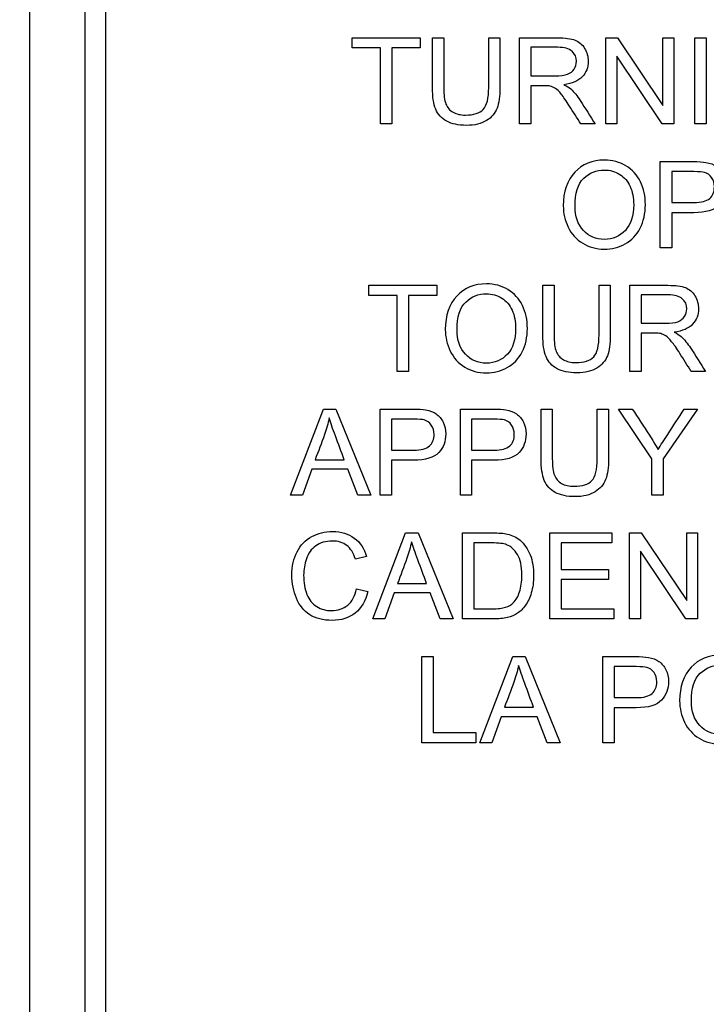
# Model space of a CAD drawing. Header units: inches. Extents: x 2 to 538, y -2 to 358.
# Tile 45 of 121: x 184.622 to 185.393, y 187.053 to 188.159. Entities that reach past the tile are written whole.
import ezdxf
from ezdxf.enums import TextEntityAlignment as Align
from ezdxf.lldxf.tags import DXFTag

# ---------------------------------------------------------------- set-up
doc = ezdxf.new("R2010")
doc.units = ezdxf.units.IN
doc.header["$MEASUREMENT"] = 0
for name, color, linetype in [('Default', 7, 'Continuous'), ('DV1_Default', 7, 'Continuous'), ('LAB20180', 7, 'Continuous')]:
    doc.layers.add(name, color=color, linetype=linetype)
doc.styles.add('SEACAD_Times_New_Roman', font='times.ttf')
tags = doc.linetypes.add('HIDDEN2', pattern=[0.1875, 0.125, -0.0625]).pattern_tags.tags
tags[6:7] = [DXFTag(74, 4), DXFTag(75, 0), DXFTag(340, '0'), DXFTag(46, 0.0), DXFTag(50, 0.0), DXFTag(44, 0.0), DXFTag(45, 0.0)]
tags[4:5] = [DXFTag(74, 4), DXFTag(75, 0), DXFTag(340, '0'), DXFTag(46, 0.0), DXFTag(50, 0.0), DXFTag(44, 0.0), DXFTag(45, 0.0)]
doc.dimstyles.new('HAMMOND_(STH_-_540x360)', dxfattribs={"dimtxt": 2, "dimasz": 2.5, "dimexe": 1, "dimexo": 1, "dimgap": 0.5, "dimtad": 0, "dimtih": 1, "dimtoh": 1, "dimzin": 0, "dimdsep": 46, "dimtxsty": 'SEACAD_Times_New_Roman', "dimblk1": '_SE_FILLED', "dimblk2": '_SE_FILLED', "dimsah": 1, "dimcen": 1, "dimadec": 0, "dimazin": 0, "dimtfac": 0.8, "dimtofl": 0, "dimtmove": 1, "dimatfit": 3, "dimfxl": 1, "dimtolj": 1, "dimtzin": 0, "dimarcsym": 0})

# ---------------------------------------------------------------- blocks, each defined once
blk = doc.blocks.new('SE')
at = {"layer": 'DV1_Default', "color": 7, "linetype": 'HIDDEN2'}
blk.add_line((184.6324, 219.5533), (184.6324, 183.8865), dxfattribs=at)
at = {"layer": 'LAB20180', "color": 7, "linetype": 'Continuous'}
for p, q in [((184.6324, 189.1365), (184.6324, 185.3865)), ((184.6949, 188.9485), (184.6949, 185.5745)), ((184.7179, 188.9485), (184.7179, 185.5745)), ((184.995, 188.1277), (184.995, 188.1391)), ((184.995, 188.1391), (185.0713, 188.1391)), ((185.0713, 188.1391), (185.0713, 188.1277)), ((185.0852, 188.1391), (185.0979, 188.1391)), ((185.1483, 188.1391), (185.161, 188.1391)), ((185.1829, 188.0423), (185.1829, 188.1391)), ((185.2798, 188.0423), (185.2798, 188.1391)), ((185.2798, 188.1391), (185.293, 188.1391)), ((185.293, 188.1391), (185.3441, 188.063)), ((185.3441, 188.063), (185.3441, 188.1391)), ((185.3441, 188.1391), (185.3564, 188.1391)), ((185.3564, 188.1391), (185.3564, 188.0423)), ((185.3798, 188.0423), (185.3798, 188.1391)), ((185.3798, 188.1391), (185.3925, 188.1391)), ((185.3925, 188.1391), (185.3925, 188.0423)), ((185.0268, 188.1277), (184.995, 188.1277)), ((185.0268, 188.0423), (185.0268, 188.1277)), ((185.0713, 188.1277), (185.0395, 188.1277)), ((185.0395, 188.1277), (185.0395, 188.0423)), ((185.1955, 188.1284), (185.1955, 188.0964)), ((185.3433, 188.0423), (185.2921, 188.1184)), ((185.2921, 188.1184), (185.2921, 188.0423)), ((185.1955, 188.0852), (185.1955, 188.0423)), ((185.0395, 188.0423), (185.0268, 188.0423)), ((185.1955, 188.0423), (185.1829, 188.0423)), ((185.2679, 188.0423), (185.2519, 188.0423)), ((185.2921, 188.0423), (185.2798, 188.0423)), ((185.3564, 188.0423), (185.3433, 188.0423)), ((185.3925, 188.0423), (185.3798, 188.0423)), ((185.3411, 187.9033), (185.3411, 188.0001)), ((185.3539, 187.9887), (185.3539, 187.954)), ((185.3539, 187.9426), (185.3539, 187.9033)), ((185.3539, 187.9033), (185.3411, 187.9033)), ((185.0137, 187.8496), (185.0137, 187.861)), ((185.0137, 187.861), (185.0901, 187.861)), ((185.0901, 187.861), (185.0901, 187.8496)), ((185.2091, 187.861), (185.2218, 187.861)), ((185.2723, 187.861), (185.2849, 187.861)), ((185.3068, 187.7643), (185.3068, 187.861)), ((185.0455, 187.8496), (185.0137, 187.8496)), ((185.0455, 187.7643), (185.0455, 187.8496)), ((185.0901, 187.8496), (185.0583, 187.8496)), ((185.0583, 187.8496), (185.0583, 187.7643)), ((185.3195, 187.8503), (185.3195, 187.8183)), ((185.3195, 187.8072), (185.3195, 187.7643)), ((185.0583, 187.7643), (185.0455, 187.7643)), ((185.3195, 187.7643), (185.3068, 187.7643)), ((185.3918, 187.7643), (185.3758, 187.7643)), ((184.9256, 187.6252), (184.9626, 187.722)), ((184.9626, 187.722), (184.9767, 187.722)), ((184.9767, 187.722), (185.0159, 187.6252)), ((185.0263, 187.6252), (185.0263, 187.722)), ((185.1165, 187.6252), (185.1165, 187.722)), ((185.2071, 187.722), (185.2198, 187.722)), ((185.2703, 187.722), (185.283, 187.722)), ((185.3316, 187.6662), (185.2943, 187.722)), ((185.2943, 187.722), (185.3096, 187.722)), ((185.3829, 187.722), (185.3443, 187.6662)), ((185.368, 187.722), (185.3829, 187.722)), ((185.039, 187.7106), (185.039, 187.6759)), ((185.1292, 187.7106), (185.1292, 187.6759)), ((184.9534, 187.665), (184.9861, 187.665)), ((185.039, 187.6645), (185.039, 187.6252)), ((185.1292, 187.6645), (185.1292, 187.6252)), ((185.3316, 187.6252), (185.3316, 187.6662)), ((185.3443, 187.6662), (185.3443, 187.6252)), ((184.9495, 187.6545), (184.9391, 187.6252)), ((184.9902, 187.6545), (184.9495, 187.6545)), ((185.0013, 187.6252), (184.9902, 187.6545)), ((184.9391, 187.6252), (184.9256, 187.6252)), ((185.0159, 187.6252), (185.0013, 187.6252)), ((185.039, 187.6252), (185.0263, 187.6252)), ((185.1292, 187.6252), (185.1165, 187.6252)), ((185.3443, 187.6252), (185.3316, 187.6252)), ((185.0181, 187.4862), (185.055, 187.5829)), ((185.055, 187.5829), (185.0692, 187.5829)), ((185.0692, 187.5829), (185.1084, 187.4862)), ((185.1188, 187.4862), (185.1188, 187.5829)), ((185.217, 187.4862), (185.217, 187.5829)), ((185.217, 187.5829), (185.2867, 187.5829)), ((185.2867, 187.5829), (185.2867, 187.5716)), ((185.3064, 187.4862), (185.3064, 187.5829)), ((185.3064, 187.5829), (185.3196, 187.5829)), ((185.3196, 187.5829), (185.3707, 187.5069)), ((185.3707, 187.5069), (185.3707, 187.5829)), ((185.3707, 187.5829), (185.383, 187.5829)), ((185.383, 187.5829), (185.383, 187.4862)), ((185.1315, 187.5716), (185.1315, 187.4976)), ((185.2867, 187.5716), (185.2297, 187.5716)), ((185.2297, 187.5716), (185.2297, 187.5419)), ((185.3698, 187.4862), (185.3187, 187.5623)), ((185.3187, 187.5623), (185.3187, 187.4862)), ((185.0112, 187.5564), (184.9986, 187.5534)), ((185.2297, 187.5419), (185.283, 187.5419)), ((185.283, 187.5419), (185.283, 187.5305)), ((185.283, 187.5305), (185.2297, 187.5305)), ((185.2297, 187.5305), (185.2297, 187.4976)), ((185, 187.5201), (185.0127, 187.5169)), ((185.042, 187.5155), (185.0316, 187.4862)), ((185.0827, 187.5155), (185.042, 187.5155)), ((185.0459, 187.526), (185.0786, 187.526)), ((185.0939, 187.4862), (185.0827, 187.5155)), ((185.2297, 187.4976), (185.289, 187.4976)), ((185.289, 187.4976), (185.289, 187.4862)), ((185.0316, 187.4862), (185.0181, 187.4862)), ((185.1084, 187.4862), (185.0939, 187.4862)), ((185.289, 187.4862), (185.217, 187.4862)), ((185.3187, 187.4862), (185.3064, 187.4862)), ((185.383, 187.4862), (185.3698, 187.4862)), ((185.0732, 187.3471), (185.0732, 187.4439)), ((185.0732, 187.4439), (185.0859, 187.4439)), ((185.0859, 187.4439), (185.0859, 187.3585)), ((185.1384, 187.3471), (185.1753, 187.4439)), ((185.1753, 187.4439), (185.1894, 187.4439)), ((185.1894, 187.4439), (185.2286, 187.3471)), ((185.2765, 187.3471), (185.2765, 187.4439)), ((185.2892, 187.4326), (185.2892, 187.3978)), ((185.166, 187.3869), (185.1988, 187.3869)), ((185.2892, 187.3865), (185.2892, 187.3471)), ((185.1622, 187.3764), (185.1518, 187.3471)), ((185.2029, 187.3764), (185.1622, 187.3764)), ((185.214, 187.3471), (185.2029, 187.3764)), ((185.0859, 187.3585), (185.1337, 187.3585)), ((185.1337, 187.3585), (185.1337, 187.3471)), ((185.1337, 187.3471), (185.0732, 187.3471)), ((185.1518, 187.3471), (185.1384, 187.3471)), ((185.2286, 187.3471), (185.214, 187.3471)), ((185.2892, 187.3471), (185.2765, 187.3471))]:
    blk.add_line(p, q, dxfattribs=at)
for points, knots in [([(185.161, 188.1391), (185.161, 188.1204), (185.161, 188.1018), (185.161, 188.0832), (185.161, 188.0735), (185.1599, 188.0657), (185.1577, 188.06), (185.1556, 188.0543), (185.1516, 188.0496), (185.1458, 188.0461), (185.1401, 188.0426), (185.1326, 188.0407), (185.1143, 188.0407), (185.1069, 188.0423), (185.0954, 188.0485), (185.0913, 188.053), (185.0864, 188.0648), (185.0852, 188.0729), (185.0852, 188.0832), (185.0852, 188.1018), (185.0852, 188.1204), (185.0852, 188.1391)], [0, 0, 0, 0, 0.229371, 0.229371, 0.229371, 0.325955, 0.325955, 0.325955, 0.402498, 0.402498, 0.402498, 0.496979, 0.496979, 0.588202, 0.588202, 0.679426, 0.679426, 0.770649, 0.770649, 0.770649, 1, 1, 1, 1]), ([(185.161, 188.1391), (185.161, 188.1204), (185.161, 188.1018), (185.161, 188.0832), (185.161, 188.0735), (185.1599, 188.0657), (185.1577, 188.06), (185.1556, 188.0543), (185.1516, 188.0496), (185.1458, 188.0461), (185.1401, 188.0426), (185.1326, 188.0407), (185.1143, 188.0407), (185.1069, 188.0423), (185.0954, 188.0485), (185.0913, 188.053), (185.0864, 188.0648), (185.0852, 188.0729), (185.0852, 188.0832), (185.0852, 188.1018), (185.0852, 188.1204), (185.0852, 188.1391)], [0, 0, 0, 0, 0.229371, 0.229371, 0.229371, 0.325955, 0.325955, 0.325955, 0.402498, 0.402498, 0.402498, 0.496979, 0.496979, 0.588202, 0.588202, 0.679426, 0.679426, 0.770649, 0.770649, 0.770649, 1, 1, 1, 1]), ([(185.0979, 188.1391), (185.0979, 188.1205), (185.0979, 188.1019), (185.0979, 188.0833), (185.0979, 188.0749), (185.0987, 188.0687), (185.1018, 188.0607), (185.1044, 188.0577), (185.1083, 188.0555), (185.1121, 188.0533), (185.1167, 188.0523), (185.1316, 188.0523), (185.1383, 188.0544), (185.1423, 188.0587), (185.1463, 188.063), (185.1483, 188.0711), (185.1483, 188.0833), (185.1483, 188.1019), (185.1483, 188.1205), (185.1483, 188.1391)], [0, 0, 0, 0, 0.272206, 0.272206, 0.272206, 0.348704, 0.348704, 0.425203, 0.425203, 0.425203, 0.490104, 0.490104, 0.601582, 0.601582, 0.601582, 0.727853, 0.727853, 0.727853, 1, 1, 1, 1]), ([(185.0979, 188.1391), (185.0979, 188.1205), (185.0979, 188.1019), (185.0979, 188.0833), (185.0979, 188.0749), (185.0987, 188.0687), (185.1018, 188.0607), (185.1044, 188.0577), (185.1083, 188.0555), (185.1121, 188.0533), (185.1167, 188.0523), (185.1316, 188.0523), (185.1383, 188.0544), (185.1423, 188.0587), (185.1463, 188.063), (185.1483, 188.0711), (185.1483, 188.0833), (185.1483, 188.1019), (185.1483, 188.1205), (185.1483, 188.1391)], [0, 0, 0, 0, 0.272206, 0.272206, 0.272206, 0.348704, 0.348704, 0.425203, 0.425203, 0.425203, 0.490104, 0.490104, 0.601582, 0.601582, 0.601582, 0.727853, 0.727853, 0.727853, 1, 1, 1, 1]), ([(185.1829, 188.1391), (185.1971, 188.1391), (185.2114, 188.1391), (185.2256, 188.1391), (185.2342, 188.1391), (185.2408, 188.1382), (185.2453, 188.1364), (185.2498, 188.1347), (185.2534, 188.1317), (185.2561, 188.1272), (185.2587, 188.1229), (185.2601, 188.118), (185.2601, 188.1058), (185.2579, 188.1001), (185.249, 188.0907), (185.2421, 188.0876), (185.2328, 188.0864)], [0, 0, 0, 0, 0.31817, 0.31817, 0.31817, 0.466864, 0.466864, 0.466864, 0.574209, 0.574209, 0.574209, 0.693201, 0.693201, 0.846601, 0.846601, 1, 1, 1, 1]), ([(185.1955, 188.0964), (185.2047, 188.0964), (185.2139, 188.0964), (185.223, 188.0964), (185.2289, 188.0964), (185.2335, 188.097), (185.2368, 188.0982), (185.2401, 188.0994), (185.2426, 188.1013), (185.2443, 188.104), (185.2461, 188.1066), (185.2469, 188.1095), (185.2469, 188.1172), (185.2453, 188.121), (185.2419, 188.1239), (185.2386, 188.1269), (185.2333, 188.1284), (185.2261, 188.1284), (185.2159, 188.1284), (185.2057, 188.1284), (185.1955, 188.1284)], [0, 0, 0, 0, 0.228444, 0.228444, 0.228444, 0.344459, 0.344459, 0.344459, 0.42483, 0.42483, 0.42483, 0.499128, 0.499128, 0.606785, 0.606785, 0.606785, 0.745919, 0.745919, 0.745919, 1, 1, 1, 1]), ([(185.2519, 188.0423), (185.2476, 188.049), (185.2433, 188.0557), (185.2391, 188.0624), (185.2354, 188.0683), (185.2322, 188.0727), (185.2299, 188.0758), (185.2275, 188.0789), (185.2253, 188.081), (185.2214, 188.0834), (185.2195, 188.0843), (185.2175, 188.0848), (185.2161, 188.0852), (185.2137, 188.0852), (185.2104, 188.0852), (185.2055, 188.0852), (185.2005, 188.0852), (185.1955, 188.0852)], [0, 0, 0, 0, 0.307386, 0.307386, 0.307386, 0.515959, 0.515959, 0.515959, 0.616495, 0.616495, 0.717031, 0.717031, 0.717031, 0.808506, 0.808506, 0.808506, 1, 1, 1, 1]), ([(185.2328, 188.0864), (185.2362, 188.0847), (185.2387, 188.0831), (185.2405, 188.0816), (185.2444, 188.0783), (185.2478, 188.0738), (185.2511, 188.0686), (185.2567, 188.0599), (185.2623, 188.0511), (185.2679, 188.0423)], [0, 0, 0, 0, 0.159942, 0.159942, 0.159942, 0.453508, 0.453508, 0.453508, 1, 1, 1, 1]), ([(185.2321, 187.9503), (185.2321, 187.9664), (185.2364, 187.9789), (185.245, 187.988), (185.2536, 187.9971), (185.2647, 188.0016), (185.2783, 188.0017), (185.2872, 188.0017), (185.2952, 187.9995), (185.3095, 187.991), (185.315, 187.985), (185.3225, 187.9698), (185.3243, 187.9612), (185.3243, 187.9417), (185.3223, 187.9329), (185.3145, 187.9174), (185.3089, 187.9116), (185.3017, 187.9077), (185.2944, 187.9037), (185.2866, 187.9017), (185.2691, 187.9017), (185.261, 187.9039), (185.2539, 187.9082), (185.2467, 187.9126), (185.2413, 187.9187), (185.234, 187.9339), (185.2321, 187.9419), (185.2321, 187.9503)], [0, 0, 0, 0, 0.13347, 0.13347, 0.13347, 0.254653, 0.254653, 0.254653, 0.33796, 0.33796, 0.421266, 0.421266, 0.504572, 0.504572, 0.589544, 0.589544, 0.674517, 0.674517, 0.674517, 0.75295, 0.75295, 0.838021, 0.838021, 0.838021, 0.91901, 0.91901, 1, 1, 1, 1]), ([(185.3411, 188.0001), (185.3533, 188.0001), (185.3655, 188.0001), (185.3776, 188.0001), (185.384, 188.0001), (185.389, 187.9997), (185.3923, 187.9991), (185.3971, 187.9982), (185.4011, 187.9968), (185.4043, 187.9946), (185.4075, 187.9924), (185.4101, 187.9892), (185.412, 187.9852), (185.414, 187.9812), (185.415, 187.9768), (185.415, 187.9638), (185.4123, 187.9568), (185.4071, 187.9511), (185.4018, 187.9454), (185.3924, 187.9426), (185.3787, 187.9426), (185.3704, 187.9426), (185.3621, 187.9426), (185.3539, 187.9426)], [0, 0, 0, 0, 0.217025, 0.217025, 0.217025, 0.304597, 0.304597, 0.304597, 0.381192, 0.381192, 0.381192, 0.45407, 0.45407, 0.45407, 0.533735, 0.533735, 0.671534, 0.671534, 0.671534, 0.852688, 0.852688, 0.852688, 1, 1, 1, 1]), ([(185.2453, 187.9501), (185.2453, 187.9384), (185.2484, 187.9293), (185.2609, 187.9159), (185.2688, 187.9125), (185.2782, 187.9126), (185.2877, 187.9127), (185.2957, 187.916), (185.308, 187.9295), (185.3112, 187.939), (185.3112, 187.9593), (185.3098, 187.9662), (185.3046, 187.9779), (185.3006, 187.9824), (185.2905, 187.9889), (185.2847, 187.9905), (185.2783, 187.9905), (185.2693, 187.9906), (185.2615, 187.9874), (185.255, 187.9812), (185.2485, 187.975), (185.2453, 187.9646), (185.2453, 187.9501)], [0, 0, 0, 0, 0.121799, 0.121799, 0.243597, 0.243597, 0.243597, 0.372511, 0.372511, 0.501425, 0.501425, 0.58183, 0.58183, 0.662235, 0.662235, 0.74264, 0.74264, 0.74264, 0.854598, 0.854598, 0.854598, 1, 1, 1, 1]), ([(185.3539, 187.954), (185.3622, 187.954), (185.3706, 187.954), (185.3789, 187.954), (185.3872, 187.954), (185.3931, 187.9555), (185.4, 187.9617), (185.4018, 187.966), (185.4018, 187.9757), (185.4008, 187.9792), (185.3987, 187.9821), (185.3967, 187.985), (185.394, 187.9869), (185.3906, 187.9878), (185.3885, 187.9884), (185.3845, 187.9887), (185.3787, 187.9887), (185.3704, 187.9887), (185.3621, 187.9887), (185.3539, 187.9887)], [0, 0, 0, 0, 0.215632, 0.215632, 0.215632, 0.355764, 0.355764, 0.495897, 0.495897, 0.596219, 0.596219, 0.596219, 0.682986, 0.682986, 0.682986, 0.786564, 0.786564, 0.786564, 1, 1, 1, 1]), ([(185.0996, 187.8113), (185.0996, 187.8274), (185.1039, 187.8399), (185.1125, 187.849), (185.1211, 187.8581), (185.1322, 187.8626), (185.1547, 187.8626), (185.1627, 187.8605), (185.177, 187.852), (185.1825, 187.846), (185.19, 187.8308), (185.1918, 187.8221), (185.1918, 187.8026), (185.1898, 187.7939), (185.182, 187.7784), (185.1764, 187.7726), (185.1692, 187.7686), (185.1619, 187.7647), (185.1541, 187.7626), (185.1367, 187.7626), (185.1285, 187.7648), (185.1142, 187.7736), (185.1088, 187.7796), (185.1052, 187.7872), (185.1015, 187.7948), (185.0996, 187.8028), (185.0996, 187.8113)], [0, 0, 0, 0, 0.133484, 0.133484, 0.133484, 0.259404, 0.259404, 0.341759, 0.341759, 0.424115, 0.424115, 0.50647, 0.50647, 0.590473, 0.590473, 0.674475, 0.674475, 0.674475, 0.751467, 0.751467, 0.834973, 0.834973, 0.91848, 0.91848, 0.91848, 1, 1, 1, 1]), ([(185.2849, 187.861), (185.2849, 187.8424), (185.2849, 187.8238), (185.2849, 187.8051), (185.2849, 187.7954), (185.2839, 187.7877), (185.2795, 187.7762), (185.2755, 187.7716), (185.2698, 187.7681), (185.2641, 187.7645), (185.2566, 187.7626), (185.2383, 187.7626), (185.2309, 187.7642), (185.2251, 187.7673), (185.2193, 187.7705), (185.2153, 187.7749), (185.2128, 187.7809), (185.2103, 187.7868), (185.2091, 187.7948), (185.2091, 187.8051), (185.2091, 187.8238), (185.2091, 187.8424), (185.2091, 187.861)], [0, 0, 0, 0, 0.229348, 0.229348, 0.229348, 0.315824, 0.315824, 0.4023, 0.4023, 0.4023, 0.498874, 0.498874, 0.592764, 0.592764, 0.592764, 0.669271, 0.669271, 0.669271, 0.770634, 0.770634, 0.770634, 1, 1, 1, 1]), ([(185.2849, 187.861), (185.2849, 187.8424), (185.2849, 187.8238), (185.2849, 187.8051), (185.2849, 187.7954), (185.2839, 187.7877), (185.2795, 187.7762), (185.2755, 187.7716), (185.2698, 187.7681), (185.2641, 187.7645), (185.2566, 187.7626), (185.2383, 187.7626), (185.2309, 187.7642), (185.2251, 187.7673), (185.2193, 187.7705), (185.2153, 187.7749), (185.2128, 187.7809), (185.2103, 187.7868), (185.2091, 187.7948), (185.2091, 187.8051), (185.2091, 187.8238), (185.2091, 187.8424), (185.2091, 187.861)], [0, 0, 0, 0, 0.229348, 0.229348, 0.229348, 0.315824, 0.315824, 0.4023, 0.4023, 0.4023, 0.498874, 0.498874, 0.592764, 0.592764, 0.592764, 0.669271, 0.669271, 0.669271, 0.770634, 0.770634, 0.770634, 1, 1, 1, 1]), ([(185.2218, 187.861), (185.2218, 187.8424), (185.2218, 187.8238), (185.2218, 187.8052), (185.2218, 187.7968), (185.2226, 187.7907), (185.2257, 187.7827), (185.2284, 187.7796), (185.236, 187.7753), (185.2406, 187.7742), (185.2556, 187.7742), (185.2623, 187.7764), (185.2703, 187.7849), (185.2723, 187.7931), (185.2723, 187.8052), (185.2723, 187.8238), (185.2723, 187.8424), (185.2723, 187.861)], [0, 0, 0, 0, 0.272429, 0.272429, 0.272429, 0.342897, 0.342897, 0.413366, 0.413366, 0.483834, 0.483834, 0.605702, 0.605702, 0.727571, 0.727571, 0.727571, 1, 1, 1, 1]), ([(185.2218, 187.861), (185.2218, 187.8424), (185.2218, 187.8238), (185.2218, 187.8052), (185.2218, 187.7968), (185.2226, 187.7907), (185.2257, 187.7827), (185.2284, 187.7796), (185.236, 187.7753), (185.2406, 187.7742), (185.2556, 187.7742), (185.2623, 187.7764), (185.2703, 187.7849), (185.2723, 187.7931), (185.2723, 187.8052), (185.2723, 187.8238), (185.2723, 187.8424), (185.2723, 187.861)], [0, 0, 0, 0, 0.272429, 0.272429, 0.272429, 0.342897, 0.342897, 0.413366, 0.413366, 0.483834, 0.483834, 0.605702, 0.605702, 0.727571, 0.727571, 0.727571, 1, 1, 1, 1]), ([(185.3068, 187.861), (185.321, 187.861), (185.3353, 187.861), (185.3496, 187.861), (185.3582, 187.861), (185.3647, 187.8601), (185.3737, 187.8567), (185.3773, 187.8536), (185.3827, 187.8448), (185.384, 187.8399), (185.384, 187.8277), (185.3818, 187.822), (185.3729, 187.8126), (185.366, 187.8096), (185.3567, 187.8083)], [0, 0, 0, 0, 0.318532, 0.318532, 0.318532, 0.440011, 0.440011, 0.56149, 0.56149, 0.682969, 0.682969, 0.841485, 0.841485, 1, 1, 1, 1]), ([(185.1128, 187.8111), (185.1128, 187.7994), (185.1159, 187.7903), (185.1284, 187.7769), (185.1362, 187.7735), (185.1553, 187.7735), (185.1632, 187.7769), (185.1694, 187.7837), (185.1755, 187.7904), (185.1786, 187.8), (185.1786, 187.8203), (185.1773, 187.8272), (185.1747, 187.833), (185.1721, 187.8389), (185.1681, 187.8434), (185.158, 187.8498), (185.1522, 187.8514), (185.1459, 187.8515), (185.1368, 187.8516), (185.1291, 187.8484), (185.1226, 187.8422), (185.116, 187.836), (185.1128, 187.8256), (185.1128, 187.8111)], [0, 0, 0, 0, 0.119189, 0.119189, 0.238377, 0.238377, 0.359187, 0.359187, 0.359187, 0.497603, 0.497603, 0.585099, 0.585099, 0.585099, 0.663865, 0.663865, 0.742631, 0.742631, 0.742631, 0.854561, 0.854561, 0.854561, 1, 1, 1, 1]), ([(185.3195, 187.8183), (185.3287, 187.8183), (185.3379, 187.8183), (185.347, 187.8183), (185.3528, 187.8183), (185.3575, 187.8189), (185.3607, 187.8201), (185.364, 187.8213), (185.3665, 187.8232), (185.3683, 187.8259), (185.37, 187.8286), (185.3708, 187.8315), (185.3708, 187.8392), (185.3692, 187.8429), (185.3658, 187.8459), (185.3625, 187.8488), (185.3573, 187.8503), (185.3501, 187.8503), (185.3399, 187.8503), (185.3297, 187.8503), (185.3195, 187.8503)], [0, 0, 0, 0, 0.228517, 0.228517, 0.228517, 0.343997, 0.343997, 0.343997, 0.424842, 0.424842, 0.424842, 0.499299, 0.499299, 0.607186, 0.607186, 0.607186, 0.745838, 0.745838, 0.745838, 1, 1, 1, 1]), ([(185.3758, 187.7643), (185.3716, 187.771), (185.3673, 187.7777), (185.3631, 187.7844), (185.3594, 187.7902), (185.3562, 187.7947), (185.3538, 187.7977), (185.3514, 187.8008), (185.3492, 187.803), (185.3473, 187.8042), (185.3454, 187.8054), (185.3434, 187.8062), (185.3415, 187.8068), (185.34, 187.8071), (185.3376, 187.8071), (185.3343, 187.8072), (185.3294, 187.8073), (185.3245, 187.8072), (185.3195, 187.8072)], [0, 0, 0, 0, 0.307188, 0.307188, 0.307188, 0.516424, 0.516424, 0.516424, 0.634817, 0.634817, 0.634817, 0.716816, 0.716816, 0.716816, 0.80923, 0.80923, 0.80923, 1, 1, 1, 1]), ([(185.3567, 187.8083), (185.3602, 187.8067), (185.3627, 187.8051), (185.3645, 187.8035), (185.3682, 187.8), (185.3717, 187.7957), (185.3751, 187.7906), (185.3808, 187.7819), (185.3863, 187.773), (185.3918, 187.7643)], [0, 0, 0, 0, 0.160192, 0.160192, 0.160192, 0.45337, 0.45337, 0.45337, 1, 1, 1, 1]), ([(185.0263, 187.722), (185.0385, 187.722), (185.0506, 187.722), (185.0628, 187.722), (185.0692, 187.722), (185.0741, 187.7216), (185.0775, 187.7211), (185.0823, 187.7202), (185.0863, 187.7187), (185.0894, 187.7165), (185.0927, 187.7143), (185.0952, 187.7112), (185.0972, 187.7072), (185.0992, 187.7032), (185.1001, 187.6988), (185.1001, 187.6857), (185.0975, 187.6787), (185.0923, 187.6731), (185.087, 187.6674), (185.0776, 187.6645), (185.0639, 187.6645), (185.0556, 187.6645), (185.0473, 187.6645), (185.039, 187.6645)], [0, 0, 0, 0, 0.216618, 0.216618, 0.216618, 0.304542, 0.304542, 0.304542, 0.38085, 0.38085, 0.38085, 0.453906, 0.453906, 0.453906, 0.533113, 0.533113, 0.67119, 0.67119, 0.67119, 0.852322, 0.852322, 0.852322, 1, 1, 1, 1]), ([(185.1165, 187.722), (185.1286, 187.722), (185.1408, 187.722), (185.153, 187.722), (185.1594, 187.722), (185.1643, 187.7216), (185.1677, 187.7211), (185.1724, 187.7202), (185.1764, 187.7187), (185.1796, 187.7165), (185.1829, 187.7143), (185.1854, 187.7112), (185.1874, 187.7072), (185.1893, 187.7031), (185.1903, 187.6988), (185.1903, 187.6857), (185.1877, 187.6787), (185.1825, 187.6731), (185.1772, 187.6673), (185.1677, 187.6645), (185.1541, 187.6645), (185.1458, 187.6645), (185.1375, 187.6645), (185.1292, 187.6645)], [0, 0, 0, 0, 0.216958, 0.216958, 0.216958, 0.304485, 0.304485, 0.304485, 0.381107, 0.381107, 0.381107, 0.453971, 0.453971, 0.453971, 0.533155, 0.533155, 0.671192, 0.671192, 0.671192, 0.852298, 0.852298, 0.852298, 1, 1, 1, 1]), ([(185.283, 187.722), (185.283, 187.7034), (185.283, 187.6848), (185.283, 187.6661), (185.283, 187.6563), (185.2819, 187.6486), (185.2797, 187.6429), (185.2775, 187.6372), (185.2735, 187.6326), (185.2678, 187.629), (185.2621, 187.6254), (185.2546, 187.6236), (185.2362, 187.6236), (185.2288, 187.6252), (185.2231, 187.6283), (185.2174, 187.6315), (185.2132, 187.6359), (185.2084, 187.6478), (185.2071, 187.6558), (185.2071, 187.6661), (185.2071, 187.6848), (185.2071, 187.7034), (185.2071, 187.722)], [0, 0, 0, 0, 0.22934, 0.22934, 0.22934, 0.325918, 0.325918, 0.325918, 0.402617, 0.402617, 0.402617, 0.498704, 0.498704, 0.59279, 0.59279, 0.59279, 0.681736, 0.681736, 0.770682, 0.770682, 0.770682, 1, 1, 1, 1]), ([(185.283, 187.722), (185.283, 187.7034), (185.283, 187.6848), (185.283, 187.6661), (185.283, 187.6563), (185.2819, 187.6486), (185.2797, 187.6429), (185.2775, 187.6372), (185.2735, 187.6326), (185.2678, 187.629), (185.2621, 187.6254), (185.2546, 187.6236), (185.2362, 187.6236), (185.2288, 187.6252), (185.2231, 187.6283), (185.2174, 187.6315), (185.2132, 187.6359), (185.2084, 187.6478), (185.2071, 187.6558), (185.2071, 187.6661), (185.2071, 187.6848), (185.2071, 187.7034), (185.2071, 187.722)], [0, 0, 0, 0, 0.22934, 0.22934, 0.22934, 0.325918, 0.325918, 0.325918, 0.402617, 0.402617, 0.402617, 0.498704, 0.498704, 0.59279, 0.59279, 0.59279, 0.681736, 0.681736, 0.770682, 0.770682, 0.770682, 1, 1, 1, 1]), ([(185.2198, 187.722), (185.2198, 187.7034), (185.2198, 187.6848), (185.2198, 187.6662), (185.2198, 187.6578), (185.2207, 187.6516), (185.2222, 187.6476), (185.2238, 187.6437), (185.2264, 187.6406), (185.2302, 187.6384), (185.2341, 187.6363), (185.2387, 187.6352), (185.2536, 187.6352), (185.2603, 187.6373), (185.2642, 187.6416), (185.2683, 187.6459), (185.2703, 187.6541), (185.2703, 187.6662), (185.2703, 187.6848), (185.2703, 187.7034), (185.2703, 187.722)], [0, 0, 0, 0, 0.272471, 0.272471, 0.272471, 0.364187, 0.364187, 0.364187, 0.425156, 0.425156, 0.425156, 0.489974, 0.489974, 0.60131, 0.60131, 0.60131, 0.727559, 0.727559, 0.727559, 1, 1, 1, 1]), ([(185.2198, 187.722), (185.2198, 187.7034), (185.2198, 187.6848), (185.2198, 187.6662), (185.2198, 187.6578), (185.2207, 187.6516), (185.2222, 187.6476), (185.2238, 187.6437), (185.2264, 187.6406), (185.2302, 187.6384), (185.2341, 187.6363), (185.2387, 187.6352), (185.2536, 187.6352), (185.2603, 187.6373), (185.2642, 187.6416), (185.2683, 187.6459), (185.2703, 187.6541), (185.2703, 187.6662), (185.2703, 187.6848), (185.2703, 187.7034), (185.2703, 187.722)], [0, 0, 0, 0, 0.272471, 0.272471, 0.272471, 0.364187, 0.364187, 0.364187, 0.425156, 0.425156, 0.425156, 0.489974, 0.489974, 0.60131, 0.60131, 0.60131, 0.727559, 0.727559, 0.727559, 1, 1, 1, 1]), ([(185.3096, 187.722), (185.316, 187.7123), (185.3224, 187.7025), (185.3288, 187.6927), (185.3323, 187.6873), (185.3356, 187.6818), (185.3386, 187.6764)], [0, 0, 0, 0, 0.647796, 0.647796, 0.647796, 1, 1, 1, 1]), ([(185.3386, 187.6764), (185.3416, 187.6815), (185.3452, 187.6872), (185.3494, 187.6935), (185.3556, 187.703), (185.3618, 187.7125), (185.368, 187.722)], [0, 0, 0, 0, 0.371968, 0.371968, 0.371968, 1, 1, 1, 1]), ([(184.9692, 187.712), (184.9679, 187.7057), (184.966, 187.6995), (184.9639, 187.6934), (184.9606, 187.6838), (184.9569, 187.6744), (184.9534, 187.665)], [0, 0, 0, 0, 0.389814, 0.389814, 0.389814, 1, 1, 1, 1]), ([(184.9861, 187.665), (184.9828, 187.6739), (184.9795, 187.6828), (184.9762, 187.6918), (184.9731, 187.6999), (184.9708, 187.7066), (184.9692, 187.712)], [0, 0, 0, 0, 0.572051, 0.572051, 0.572051, 1, 1, 1, 1]), ([(185.039, 187.6759), (185.0474, 187.6759), (185.0557, 187.6759), (185.0641, 187.6759), (185.0724, 187.6759), (185.0783, 187.6774), (185.0852, 187.6836), (185.087, 187.688), (185.087, 187.6976), (185.0859, 187.7011), (185.0818, 187.7069), (185.0791, 187.7088), (185.0758, 187.7098), (185.0737, 187.7104), (185.0697, 187.7106), (185.0638, 187.7106), (185.0555, 187.7106), (185.0473, 187.7106), (185.039, 187.7106)], [0, 0, 0, 0, 0.215355, 0.215355, 0.215355, 0.351087, 0.351087, 0.486819, 0.486819, 0.585108, 0.585108, 0.683397, 0.683397, 0.683397, 0.786845, 0.786845, 0.786845, 1, 1, 1, 1]), ([(185.1292, 187.6759), (185.1376, 187.6759), (185.1459, 187.6759), (185.1543, 187.6759), (185.1626, 187.6759), (185.1684, 187.6774), (185.1754, 187.6836), (185.1771, 187.688), (185.1771, 187.6976), (185.1761, 187.7011), (185.1741, 187.704), (185.1721, 187.7069), (185.1693, 187.7088), (185.166, 187.7098), (185.1638, 187.7104), (185.1598, 187.7106), (185.154, 187.7106), (185.1457, 187.7106), (185.1375, 187.7106), (185.1292, 187.7106)], [0, 0, 0, 0, 0.215503, 0.215503, 0.215503, 0.355035, 0.355035, 0.494567, 0.494567, 0.595608, 0.595608, 0.595608, 0.683176, 0.683176, 0.683176, 0.786692, 0.786692, 0.786692, 1, 1, 1, 1]), ([(185.0127, 187.5169), (185.0101, 187.5064), (185.0053, 187.4984), (184.9914, 187.4873), (184.9828, 187.4846), (184.9623, 187.4846), (184.9539, 187.4867), (184.9473, 187.4909), (184.9408, 187.4951), (184.9358, 187.5014), (184.9324, 187.5094), (184.929, 187.5174), (184.9273, 187.5261), (184.9273, 187.5453), (184.9293, 187.5542), (184.9331, 187.5616), (184.937, 187.5691), (184.9424, 187.5748), (184.9495, 187.5787), (184.9567, 187.5826), (184.9644, 187.5845), (184.9827, 187.5845), (184.9908, 187.582), (184.9973, 187.5771), (185.004, 187.5722), (185.0085, 187.5653), (185.0112, 187.5564)], [0, 0, 0, 0, 0.104376, 0.104376, 0.208752, 0.208752, 0.317142, 0.317142, 0.317142, 0.409738, 0.409738, 0.409738, 0.508627, 0.508627, 0.616505, 0.616505, 0.616505, 0.708763, 0.708763, 0.708763, 0.799096, 0.799096, 0.902432, 0.902432, 0.902432, 1, 1, 1, 1]), ([(185.1188, 187.5829), (185.1299, 187.5829), (185.141, 187.5829), (185.1521, 187.5829), (185.1597, 187.5829), (185.1654, 187.5825), (185.1693, 187.5816), (185.1749, 187.5803), (185.1796, 187.578), (185.1836, 187.5746), (185.1886, 187.5703), (185.1924, 187.5648), (185.195, 187.5581), (185.1975, 187.5514), (185.1988, 187.5437), (185.1988, 187.5278), (185.1979, 187.5212), (185.1962, 187.5155), (185.1945, 187.5099), (185.1923, 187.5052), (185.1896, 187.5015), (185.1869, 187.4978), (185.184, 187.4948), (185.1808, 187.4927), (185.1776, 187.4906), (185.1738, 187.4889), (185.1648, 187.4867), (185.1595, 187.4862), (185.1538, 187.4862), (185.1421, 187.4862), (185.1305, 187.4862), (185.1188, 187.4862)], [0, 0, 0, 0, 0.150413, 0.150413, 0.150413, 0.228477, 0.228477, 0.228477, 0.300745, 0.300745, 0.300745, 0.392531, 0.392531, 0.392531, 0.498096, 0.498096, 0.587904, 0.587904, 0.587904, 0.658254, 0.658254, 0.658254, 0.714914, 0.714914, 0.714914, 0.778618, 0.778618, 0.842322, 0.842322, 0.842322, 1, 1, 1, 1]), ([(184.9986, 187.5534), (184.9964, 187.5605), (184.9932, 187.5656), (184.9889, 187.5688), (184.9846, 187.5721), (184.9792, 187.5737), (184.9653, 187.5737), (184.9591, 187.5719), (184.9541, 187.5683), (184.9491, 187.5648), (184.9456, 187.5599), (184.9436, 187.5539), (184.9416, 187.5479), (184.9405, 187.5417), (184.9405, 187.5271), (184.9417, 187.52), (184.9441, 187.5138), (184.9465, 187.5077), (184.9502, 187.5031), (184.9553, 187.5001), (184.9603, 187.4971), (184.9659, 187.4955), (184.9789, 187.4955), (184.985, 187.4976), (184.9949, 187.5058), (184.9982, 187.512), (185, 187.5201)], [0, 0, 0, 0, 0.096945, 0.096945, 0.096945, 0.187413, 0.187413, 0.290421, 0.290421, 0.290421, 0.385578, 0.385578, 0.385578, 0.479008, 0.479008, 0.599806, 0.599806, 0.599806, 0.694434, 0.694434, 0.694434, 0.783273, 0.783273, 0.891636, 0.891636, 1, 1, 1, 1]), ([(185.0617, 187.573), (185.0603, 187.5666), (185.0586, 187.5605), (185.0565, 187.5543), (185.0531, 187.5448), (185.0494, 187.5354), (185.0459, 187.526)], [0, 0, 0, 0, 0.389606, 0.389606, 0.389606, 1, 1, 1, 1]), ([(185.0786, 187.526), (185.0753, 187.5349), (185.072, 187.5438), (185.0687, 187.5527), (185.0657, 187.5609), (185.0633, 187.5676), (185.0617, 187.573)], [0, 0, 0, 0, 0.571633, 0.571633, 0.571633, 1, 1, 1, 1]), ([(185.1315, 187.4976), (185.1384, 187.4976), (185.1453, 187.4976), (185.1522, 187.4976), (185.1586, 187.4976), (185.1636, 187.4981), (185.1673, 187.4993), (185.1709, 187.5004), (185.1738, 187.5022), (185.179, 187.5074), (185.1814, 187.5115), (185.183, 187.5166), (185.1847, 187.5218), (185.1856, 187.5279), (185.1856, 187.5454), (185.1839, 187.5532), (185.1806, 187.5587), (185.1773, 187.5641), (185.1733, 187.5677), (185.1685, 187.5696), (185.165, 187.571), (185.1595, 187.5716), (185.1519, 187.5716), (185.1451, 187.5716), (185.1383, 187.5716), (185.1315, 187.5716)], [0, 0, 0, 0, 0.131457, 0.131457, 0.131457, 0.228272, 0.228272, 0.228272, 0.293515, 0.293515, 0.383703, 0.383703, 0.383703, 0.499077, 0.499077, 0.65797, 0.65797, 0.65797, 0.76365, 0.76365, 0.76365, 0.870567, 0.870567, 0.870567, 1, 1, 1, 1]), ([(185.2765, 187.4439), (185.2887, 187.4439), (185.3008, 187.4439), (185.313, 187.4439), (185.3194, 187.4439), (185.3243, 187.4436), (185.3277, 187.443), (185.3324, 187.4422), (185.3364, 187.4407), (185.3396, 187.4384), (185.3428, 187.4362), (185.3454, 187.4331), (185.3474, 187.4291), (185.3493, 187.4251), (185.3503, 187.4207), (185.3503, 187.4077), (185.3477, 187.4007), (185.3425, 187.395), (185.3373, 187.3893), (185.3277, 187.3864), (185.3141, 187.3865), (185.3058, 187.3865), (185.2975, 187.3865), (185.2892, 187.3865)], [0, 0, 0, 0, 0.216952, 0.216952, 0.216952, 0.304451, 0.304451, 0.304451, 0.381248, 0.381248, 0.381248, 0.454064, 0.454064, 0.454064, 0.533616, 0.533616, 0.671221, 0.671221, 0.671221, 0.852304, 0.852304, 0.852304, 1, 1, 1, 1]), ([(185.3628, 187.3943), (185.3628, 187.4102), (185.3671, 187.4228), (185.3757, 187.4319), (185.3843, 187.441), (185.3954, 187.4455), (185.4179, 187.4455), (185.4259, 187.4434), (185.4331, 187.4391), (185.4402, 187.4348), (185.4457, 187.4289), (185.4494, 187.4213), (185.4532, 187.4137), (185.455, 187.405), (185.455, 187.3856), (185.453, 187.3768), (185.4452, 187.3614), (185.4396, 187.3555), (185.4324, 187.3515), (185.4251, 187.3475), (185.4173, 187.3456), (185.3999, 187.3456), (185.3917, 187.3477), (185.3846, 187.3522), (185.3775, 187.3566), (185.372, 187.3625), (185.3647, 187.3777), (185.3628, 187.3858), (185.3628, 187.3943)], [0, 0, 0, 0, 0.133288, 0.133288, 0.133288, 0.256522, 0.256522, 0.33712, 0.33712, 0.33712, 0.417249, 0.417249, 0.417249, 0.502222, 0.502222, 0.588327, 0.588327, 0.674432, 0.674432, 0.674432, 0.75288, 0.75288, 0.837966, 0.837966, 0.837966, 0.918983, 0.918983, 1, 1, 1, 1]), ([(185.1819, 187.4339), (185.1805, 187.4276), (185.1788, 187.4214), (185.1766, 187.4153), (185.1732, 187.4058), (185.1696, 187.3964), (185.166, 187.3869)], [0, 0, 0, 0, 0.391075, 0.391075, 0.391075, 1, 1, 1, 1]), ([(185.1988, 187.3869), (185.1955, 187.3959), (185.1922, 187.4048), (185.1889, 187.4137), (185.1859, 187.4219), (185.1836, 187.4286), (185.1819, 187.4339)], [0, 0, 0, 0, 0.571633, 0.571633, 0.571633, 1, 1, 1, 1]), ([(185.2892, 187.3978), (185.2976, 187.3978), (185.3059, 187.3978), (185.3143, 187.3978), (185.3226, 187.3978), (185.3284, 187.3994), (185.3354, 187.4055), (185.3371, 187.4099), (185.3371, 187.4196), (185.3361, 187.4231), (185.3341, 187.426), (185.3321, 187.4289), (185.3293, 187.4308), (185.326, 187.4317), (185.3238, 187.4323), (185.3198, 187.4326), (185.314, 187.4326), (185.3058, 187.4326), (185.2975, 187.4326), (185.2892, 187.4326)], [0, 0, 0, 0, 0.215549, 0.215549, 0.215549, 0.355111, 0.355111, 0.494673, 0.494673, 0.595735, 0.595735, 0.595735, 0.683088, 0.683088, 0.683088, 0.786664, 0.786664, 0.786664, 1, 1, 1, 1]), ([(185.376, 187.394), (185.376, 187.3824), (185.3791, 187.3732), (185.3854, 187.3665), (185.3916, 187.3599), (185.3995, 187.3565), (185.4185, 187.3565), (185.4264, 187.3598), (185.4387, 187.3733), (185.4419, 187.3829), (185.4419, 187.4032), (185.4405, 187.41), (185.4353, 187.4218), (185.4313, 187.4263), (185.4263, 187.4296), (185.4212, 187.4328), (185.4154, 187.4344), (185.4, 187.4344), (185.3923, 187.4313), (185.3858, 187.4251), (185.3793, 187.4188), (185.376, 187.4085), (185.376, 187.394)], [0, 0, 0, 0, 0.129277, 0.129277, 0.129277, 0.252801, 0.252801, 0.378862, 0.378862, 0.504924, 0.504924, 0.584611, 0.584611, 0.664298, 0.664298, 0.664298, 0.743257, 0.743257, 0.854915, 0.854915, 0.854915, 1, 1, 1, 1])]:
    blk.add_open_spline(points, degree=3, knots=knots, dxfattribs=at)
blk = doc.blocks.new('DMBLK4834')
at = {"layer": 'Default', "linetype": 'Continuous'}
for points in [[(155.7574, 200.5255), (153.2574, 200.1089), (155.7574, 199.6922)], [(182.1324, 200.5255), (182.1324, 199.6922), (184.6324, 200.1089)]]:
    blk.add_hatch(color=7, dxfattribs=at).paths.add_polyline_path(points)
at = {"layer": 'Default', "color": 7, "linetype": 'Continuous'}
for p, q in [((164.8326, 200.1089), (153.2574, 200.1089)), ((184.6324, 200.1089), (173.0572, 200.1089))]:
    blk.add_line(p, q, dxfattribs=at)
at = {"layer": 'Default', "color": 7, "linetype": 'Continuous', "style": 'SEACAD_Times_New_Roman'}
for s, p in [('31.38', (165.5326, 201.1089)), ('TYP', (166.1487, 198.1089))]:
    blk.add_text(s, height=2, dxfattribs=at).set_placement(p, align=Align.TOP_LEFT)
blk = doc.blocks.new('_SE_FILLED')
at = {"color": 0}
blk.add_line((0, 0), (-1, 0), dxfattribs=at)
blk.add_solid([(0, 0), (-1, -0.1665), (-1, 0.1665), (0, 0)], dxfattribs=at)

msp = doc.modelspace()

# ---------------------------------------------------------------- block references
at = {"layer": 'Default'}
msp.add_blockref('SE', (0, 0), dxfattribs=at)

# ---------------------------------------------------------------- dimensions: what is measured, and where the dimension line sits
at = {"layer": 'Default', "color": 7, "linetype": 'Continuous'}
dim = msp.add_linear_dim(base=(153.2573881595, 200.1088690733), p1=(184.6323881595, 183.8865110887), p2=(153.2573881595, 218.6785110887), text='\\A1;<>\\PTYP', dimstyle='HAMMOND_(STH_-_540x360)', override={"dimtmove": 0}, dxfattribs=at)
dim.commit()
dim.dimension.update_dxf_attribs({"geometry": 'DMBLK4834', "text_midpoint": (168.9448879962, 200.1088690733), "dimtype": 160})

doc.saveas('drawing.dxf')
